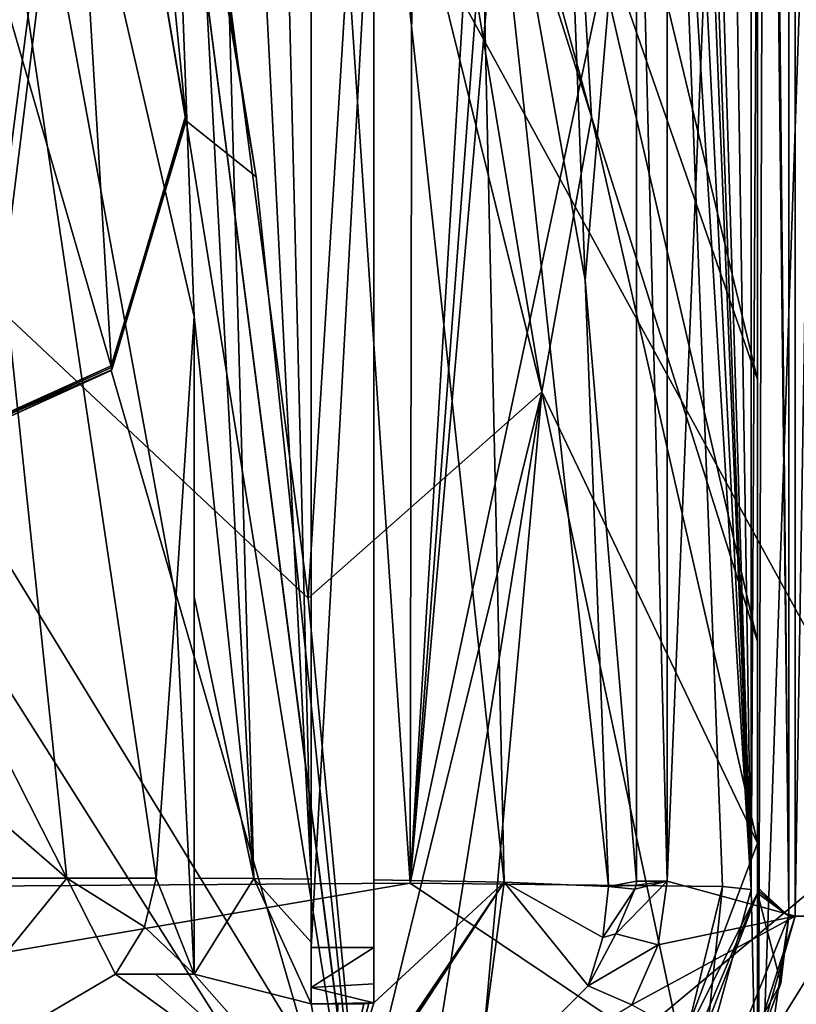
# Model space of a CAD drawing. Extents: x -54 to 446, y -6 to 1624.
# Tile 212 of 225: x 100 to 113, y 1562 to 1578. Entities that reach past the tile are written whole.
import ezdxf

# ---------------------------------------------------------------- set-up
doc = ezdxf.new("R2010")
doc.units = 0
doc.header["$LTSCALE"] = 46.933333
for name, color, linetype in [('1026', 7, 'CONTINUOUS'), ('1057', 7, 'CONTINUOUS'), ('1078', 7, 'CONTINUOUS'), ('1082', 7, 'CONTINUOUS'), ('1097', 7, 'CONTINUOUS'), ('1123', 7, 'CONTINUOUS'), ('1127', 7, 'CONTINUOUS'), ('1134', 7, 'CONTINUOUS'), ('1145', 7, 'CONTINUOUS'), ('1159', 7, 'CONTINUOUS'), ('1187', 7, 'CONTINUOUS'), ('1219', 7, 'CONTINUOUS'), ('1261', 7, 'CONTINUOUS'), ('1302', 7, 'CONTINUOUS'), ('1315', 7, 'CONTINUOUS'), ('1328', 7, 'CONTINUOUS'), ('1366', 7, 'CONTINUOUS'), ('1369', 7, 'CONTINUOUS'), ('1373', 7, 'CONTINUOUS'), ('1394', 7, 'CONTINUOUS'), ('1397', 7, 'CONTINUOUS'), ('1398', 7, 'CONTINUOUS'), ('1412', 7, 'CONTINUOUS'), ('1418', 7, 'CONTINUOUS'), ('1438', 7, 'CONTINUOUS'), ('1445', 7, 'CONTINUOUS'), ('1450', 7, 'CONTINUOUS'), ('1455', 7, 'CONTINUOUS'), ('1481', 7, 'CONTINUOUS'), ('1482', 7, 'CONTINUOUS'), ('1507', 7, 'CONTINUOUS'), ('1521', 7, 'CONTINUOUS'), ('1533', 7, 'CONTINUOUS'), ('1536', 7, 'CONTINUOUS'), ('1548', 7, 'CONTINUOUS'), ('1564', 7, 'CONTINUOUS'), ('1566', 7, 'CONTINUOUS'), ('847', 7, 'CONTINUOUS'), ('848', 7, 'CONTINUOUS'), ('854', 7, 'CONTINUOUS'), ('863', 7, 'CONTINUOUS'), ('878', 7, 'CONTINUOUS'), ('879', 7, 'CONTINUOUS'), ('901', 7, 'CONTINUOUS'), ('950', 7, 'CONTINUOUS'), ('960', 7, 'CONTINUOUS'), ('978', 7, 'CONTINUOUS'), ('988', 7, 'CONTINUOUS')]:
    doc.layers.add(name, color=color, linetype=linetype)

msp = doc.modelspace()

# ---------------------------------------------------------------- linework, layer by layer
at = {"layer": '1026', "color": 7, "linetype": 'CONTINUOUS'}
for points in [[(104.9, 1562.1, 2.955), (105.325, 1562.1, 3.395), (105.738, 1562.1, 3.847), (104.9, 1562.1, 2.955)], [(104.9, 1562.1, 2.955), (105.738, 1562.1, 3.847), (104.9, 1562.1, 3.847), (104.9, 1562.1, 2.955)]]:
    msp.add_3dface(points, dxfattribs=at)
at = {"layer": '1057', "color": 7, "linetype": 'CONTINUOUS'}
for points in [[(111.123, 1613.462, 7.292), (111.9, 1563.917, 8.958), (110.365, 1613.438, 5.666), (111.123, 1613.462, 7.292)], [(111.9, 1613.485, 8.958), (111.9, 1563.917, 8.958), (111.123, 1613.462, 7.292), (111.9, 1613.485, 8.958)], [(111.9, 1563.917, 8.958), (110.365, 1605.781, 5.666), (110.365, 1613.438, 5.666), (111.9, 1563.917, 8.958)], [(110.365, 1605.781, 5.666), (111.9, 1563.917, 8.958), (110.249, 1604.576, 5.418), (110.365, 1605.781, 5.666)], [(111.9, 1563.917, 8.958), (109.923, 1603.635, 4.719), (110.249, 1604.576, 5.418), (111.9, 1563.917, 8.958)], [(111.9, 1563.917, 8.958), (110.678, 1583.798, 6.339), (109.923, 1603.635, 4.719), (111.9, 1563.917, 8.958)], [(111.9, 1563.917, 8.958), (111.444, 1563.964, 7.981), (110.678, 1583.798, 6.339), (111.9, 1563.917, 8.958)]]:
    msp.add_3dface(points, dxfattribs=at)
at = {"layer": '1078', "color": 7, "linetype": 'CONTINUOUS'}
for points in [[(105.9, 1562.995, 4.841), (105.9, 1581.2, 6.754), (104.9, 1562.995, 4.841), (105.9, 1562.995, 4.841)], [(105.9, 1581.2, 6.754), (104.9, 1581.2, 6.754), (104.9, 1562.995, 4.841), (105.9, 1581.2, 6.754)]]:
    msp.add_3dface(points, dxfattribs=at)
at = {"layer": '1082', "color": 7, "linetype": 'CONTINUOUS'}
for points in [[(111.73, 1560.8, 11.805), (112.6, 1563.492, 11.805), (111.897, 1561.047, 10.919), (111.73, 1560.8, 11.805)], [(112.6, 1563.492, 11.805), (112.6, 1563.492, 10.919), (111.897, 1561.047, 10.919), (112.6, 1563.492, 11.805)]]:
    msp.add_3dface(points, dxfattribs=at)
at = {"layer": '1097', "color": 7, "linetype": 'CONTINUOUS'}
msp.add_3dface([(113.9, 1563.456, 8.986), (112.839, 1559.897, 10.919), (112.01, 1558.874, 8.96), (113.9, 1563.456, 8.986)], dxfattribs=at)
at = {"layer": '1123', "color": 7, "linetype": 'CONTINUOUS'}
for points in [[(103.038, 1573.035), (102.748, 1568.53), (103.038, 1562.572), (103.038, 1573.035)], [(102.748, 1568.53), (102.437, 1564.1), (103.038, 1562.572), (102.748, 1568.53)], [(102.437, 1564.1), (102.25, 1563.326), (103.038, 1562.572), (102.437, 1564.1)], [(102.25, 1563.326), (101.789, 1562.572), (103.038, 1562.572), (102.25, 1563.326)]]:
    msp.add_3dface(points, dxfattribs=at)
at = {"layer": '1127', "color": 7, "linetype": 'CONTINUOUS'}
for points in [[(110.563, 1564.053, 10.919), (110.563, 1583.35, 10.919), (110.074, 1583.33, 9.775), (110.563, 1564.053, 10.919)], [(110.563, 1564.053, 10.919), (110.074, 1583.33, 9.775), (110.074, 1564.049, 9.775), (110.563, 1564.053, 10.919)]]:
    msp.add_3dface(points, dxfattribs=at)
at = {"layer": '1134', "color": 7, "linetype": 'CONTINUOUS'}
for points in [[(110.074, 1583.33, 9.775), (108.886, 1583.286, 7.226), (109.258, 1573.612, 8.025), (110.074, 1583.33, 9.775)], [(110.074, 1564.049, 9.775), (110.074, 1583.33, 9.775), (109.258, 1573.612, 8.025), (110.074, 1564.049, 9.775)], [(109.631, 1563.964, 8.826), (110.074, 1564.049, 9.775), (109.258, 1573.612, 8.025), (109.631, 1563.964, 8.826)], [(110.068, 1563.988, 9.761), (110.074, 1564.049, 9.775), (109.631, 1563.964, 8.826), (110.068, 1563.988, 9.761)], [(110.047, 1563.921, 9.717), (110.068, 1563.988, 9.761), (109.631, 1563.964, 8.826), (110.047, 1563.921, 9.717)]]:
    msp.add_3dface(points, dxfattribs=at)
at = {"layer": '1145', "color": 7, "linetype": 'CONTINUOUS'}
for points in [[(103.038, 1568.574, 0.229), (103.038, 1573.035), (103.038, 1562.572), (103.038, 1568.574, 0.229)], [(103.038, 1564.098, 0.462), (103.038, 1568.574, 0.229), (103.038, 1562.572), (103.038, 1564.098, 0.462)], [(103.038, 1563.323, 0.6), (103.038, 1564.098, 0.462), (103.038, 1562.572), (103.038, 1563.323, 0.6)], [(103.038, 1562.572, 0.935), (103.038, 1563.323, 0.6), (103.038, 1562.572), (103.038, 1562.572, 0.935)]]:
    msp.add_3dface(points, dxfattribs=at)
at = {"layer": '1159', "color": 7, "linetype": 'CONTINUOUS'}
for points in [[(105.9, 1562.417, 4.577), (105.9, 1562.995, 4.841), (104.9, 1562.357, 4.516), (105.9, 1562.417, 4.577)], [(105.9, 1562.995, 4.841), (104.9, 1562.995, 4.841), (104.9, 1562.357, 4.516), (105.9, 1562.995, 4.841)], [(105.9, 1562.115, 4.017), (105.9, 1562.417, 4.577), (104.9, 1562.357, 4.516), (105.9, 1562.115, 4.017)], [(105.9, 1562.115, 4.017), (104.9, 1562.357, 4.516), (104.9, 1562.1, 3.847), (105.9, 1562.115, 4.017)], [(105.816, 1562.104, 3.931), (105.9, 1562.115, 4.017), (104.9, 1562.1, 3.847), (105.816, 1562.104, 3.931)], [(105.738, 1562.1, 3.847), (105.816, 1562.104, 3.931), (104.9, 1562.1, 3.847), (105.738, 1562.1, 3.847)]]:
    msp.add_3dface(points, dxfattribs=at)
at = {"layer": '1187', "color": 7, "linetype": 'CONTINUOUS'}
for points in [[(105.9, 1573.969, 2.781), (105.9, 1583.202, 2.448), (105.9, 1581.2, 6.754), (105.9, 1573.969, 2.781)], [(105.9, 1562.995, 4.841), (105.9, 1573.969, 2.781), (105.9, 1581.2, 6.754), (105.9, 1562.995, 4.841)], [(105.9, 1564.07, 3.163), (105.9, 1573.969, 2.781), (105.9, 1562.995, 4.841), (105.9, 1564.07, 3.163)], [(105.9, 1563.087, 3.387), (105.9, 1564.07, 3.163), (105.9, 1562.995, 4.841), (105.9, 1563.087, 3.387)], [(105.9, 1562.115, 4.017), (105.9, 1563.087, 3.387), (105.9, 1562.417, 4.577), (105.9, 1562.115, 4.017)], [(105.9, 1562.417, 4.577), (105.9, 1563.087, 3.387), (105.9, 1562.995, 4.841), (105.9, 1562.417, 4.577)]]:
    msp.add_3dface(points, dxfattribs=at)
at = {"layer": '1219', "color": 7, "linetype": 'CONTINUOUS'}
for points in [[(103.991, 1564.092, 1.262), (102.847, 1604.379, -1.686), (102, 1601.1, -2.272), (103.991, 1564.092, 1.262)], [(103.906, 1604.095, -0.625), (102.847, 1604.379, -1.686), (104.9, 1564.083, 2.112), (103.906, 1604.095, -0.625)], [(104.9, 1564.083, 2.112), (102.847, 1604.379, -1.686), (103.991, 1564.092, 1.262), (104.9, 1564.083, 2.112)], [(104.9, 1584.127, 1.255), (103.906, 1604.095, -0.625), (104.9, 1564.083, 2.112), (104.9, 1584.127, 1.255)], [(103.038, 1573.035), (102, 1601.1, -2.272), (97.602, 1596.601, -4.863), (103.038, 1573.035)], [(103.038, 1573.035), (103.991, 1564.092, 1.262), (102, 1601.1, -2.272), (103.038, 1573.035)], [(100, 1566.1, -1.704), (101.016, 1564.101, -0.974), (97.602, 1596.601, -4.863), (100, 1566.1, -1.704)], [(102.748, 1568.53), (103.038, 1573.035), (97.602, 1596.601, -4.863), (102.748, 1568.53)], [(102.437, 1564.1), (102.748, 1568.53), (97.602, 1596.601, -4.863), (102.437, 1564.1)], [(101.016, 1564.101, -0.974), (102.437, 1564.1), (97.602, 1596.601, -4.863), (101.016, 1564.101, -0.974)], [(103.038, 1568.574, 0.229), (103.991, 1564.092, 1.262), (103.038, 1573.035), (103.038, 1568.574, 0.229)], [(103.038, 1564.098, 0.462), (103.991, 1564.092, 1.262), (103.038, 1568.574, 0.229), (103.038, 1564.098, 0.462)], [(100, 1566.1, -1.704), (99.882, 1565.075, -1.708), (101.016, 1564.101, -0.974), (100, 1566.1, -1.704)], [(99.882, 1565.075, -1.708), (99.529, 1564.096, -1.839), (101.016, 1564.101, -0.974), (99.882, 1565.075, -1.708)]]:
    msp.add_3dface(points, dxfattribs=at)
at = {"layer": '1261', "color": 7, "linetype": 'CONTINUOUS'}
for points in [[(101.789, 1562.572), (102.422, 1562.572, 0.457), (103.038, 1562.572), (101.789, 1562.572)], [(102.422, 1562.572, 0.457), (103.038, 1562.572, 0.935), (103.038, 1562.572), (102.422, 1562.572, 0.457)]]:
    msp.add_3dface(points, dxfattribs=at)
at = {"layer": '1302', "color": 7, "linetype": 'CONTINUOUS'}
for points in [[(107.539, 1583.242, 4.746), (105.9, 1583.202, 2.448), (107.973, 1564.035, 5.858), (107.539, 1583.242, 4.746)], [(108.886, 1583.286, 7.226), (107.539, 1583.242, 4.746), (109.258, 1573.612, 8.025), (108.886, 1583.286, 7.226)], [(107.539, 1583.242, 4.746), (109.631, 1563.964, 8.826), (109.258, 1573.612, 8.025), (107.539, 1583.242, 4.746)], [(109.631, 1563.964, 8.826), (107.539, 1583.242, 4.746), (107.973, 1564.035, 5.858), (109.631, 1563.964, 8.826)], [(105.9, 1583.202, 2.448), (105.9, 1573.969, 2.781), (105.9, 1564.07, 3.163), (105.9, 1583.202, 2.448)], [(105.9, 1583.202, 2.448), (105.9, 1564.07, 3.163), (107.973, 1564.035, 5.858), (105.9, 1583.202, 2.448)]]:
    msp.add_3dface(points, dxfattribs=at)
at = {"layer": '1315', "color": 7, "linetype": 'CONTINUOUS'}
for points in [[(104.9, 1584.127, 1.255), (104.9, 1564.083, 2.112), (104.9, 1581.2, 6.754), (104.9, 1584.127, 1.255)], [(104.9, 1564.083, 2.112), (104.9, 1563.082, 2.337), (104.9, 1581.2, 6.754), (104.9, 1564.083, 2.112)], [(104.9, 1581.2, 6.754), (104.9, 1563.082, 2.337), (104.9, 1562.995, 4.841), (104.9, 1581.2, 6.754)], [(104.9, 1563.082, 2.337), (104.9, 1562.1, 2.955), (104.9, 1562.995, 4.841), (104.9, 1563.082, 2.337)], [(104.9, 1562.995, 4.841), (104.9, 1562.1, 2.955), (104.9, 1562.357, 4.516), (104.9, 1562.995, 4.841)], [(104.9, 1562.357, 4.516), (104.9, 1562.1, 2.955), (104.9, 1562.1, 3.847), (104.9, 1562.357, 4.516)]]:
    msp.add_3dface(points, dxfattribs=at)
at = {"layer": '1328', "color": 7, "linetype": 'CONTINUOUS'}
for points in [[(113.4, 1563.492, 10.919), (112.47, 1560.461, 10.919), (113.9, 1563.456, 10.919), (113.4, 1563.492, 10.919)], [(113.9, 1563.456, 10.919), (112.47, 1560.461, 10.919), (112.839, 1559.897, 10.919), (113.9, 1563.456, 10.919)]]:
    msp.add_3dface(points, dxfattribs=at)
at = {"layer": '1366', "color": 7, "linetype": 'CONTINUOUS'}
for points in [[(114, 1563.525, 8.987), (112.103, 1558.859, 8.962), (114, 1563.525, 10.96), (114, 1563.525, 8.987)], [(112.103, 1558.859, 8.962), (113.471, 1560.919, 10.96), (114, 1563.525, 10.96), (112.103, 1558.859, 8.962)]]:
    msp.add_3dface(points, dxfattribs=at)
at = {"layer": '1369', "color": 7, "linetype": 'CONTINUOUS'}
for points in [[(106.189, 1586.194, 16.351), (105.859, 1588.954, 16.636), (109.358, 1576.212, 15.218), (106.189, 1586.194, 16.351)], [(109.358, 1576.212, 15.218), (105.859, 1588.954, 16.636), (109.129, 1580.286, 15.595), (109.358, 1576.212, 15.218)], [(105.762, 1583.206, 16.097), (106.189, 1586.194, 16.351), (108.571, 1571.837, 14.867), (105.762, 1583.206, 16.097)], [(108.571, 1571.837, 14.867), (106.189, 1586.194, 16.351), (109.358, 1576.212, 15.218), (108.571, 1571.837, 14.867)], [(109.129, 1580.286, 15.595), (108.952, 1584.717, 15.989), (112, 1572.031, 14.563), (109.129, 1580.286, 15.595)], [(112, 1572.031, 14.563), (108.952, 1584.717, 15.989), (112, 1578.595, 15.06), (112, 1572.031, 14.563)], [(103.175, 1581.334, 15.961), (105.762, 1583.206, 16.097), (104.851, 1568.553, 14.618), (103.175, 1581.334, 15.961)], [(104.851, 1568.553, 14.618), (105.762, 1583.206, 16.097), (108.571, 1571.837, 14.867), (104.851, 1568.553, 14.618)], [(109.358, 1576.212, 15.218), (109.129, 1580.286, 15.595), (112, 1567.865, 14.227), (109.358, 1576.212, 15.218)], [(112, 1567.865, 14.227), (109.129, 1580.286, 15.595), (112, 1572.031, 14.563), (112, 1567.865, 14.227)], [(108.571, 1571.837, 14.867), (109.358, 1576.212, 15.218), (112, 1564.654, 13.955), (108.571, 1571.837, 14.867)], [(112, 1564.654, 13.955), (109.358, 1576.212, 15.218), (112, 1567.865, 14.227), (112, 1564.654, 13.955)], [(104.851, 1568.553, 14.618), (108.571, 1571.837, 14.867), (105.662, 1559.966, 13.716), (104.851, 1568.553, 14.618)], [(105.662, 1559.966, 13.716), (108.571, 1571.837, 14.867), (106.672, 1559.964, 13.707), (105.662, 1559.966, 13.716)], [(106.672, 1559.964, 13.707), (108.571, 1571.837, 14.867), (107.5, 1559.961, 13.694), (106.672, 1559.964, 13.707)], [(107.5, 1559.961, 13.694), (108.571, 1571.837, 14.867), (110.782, 1561.432, 13.738), (107.5, 1559.961, 13.694)], [(110.782, 1561.432, 13.738), (108.571, 1571.837, 14.867), (112, 1564.654, 13.955), (110.782, 1561.432, 13.738)]]:
    msp.add_3dface(points, dxfattribs=at)
at = {"layer": '1373', "color": 7, "linetype": 'CONTINUOUS'}
for points in [[(111.947, 1559.661, 11.847), (113.5, 1563.492, 11.847), (111.999, 1559.716, 10.96), (111.947, 1559.661, 11.847)], [(111.999, 1559.716, 10.96), (113.5, 1563.492, 11.847), (113.111, 1561.46, 10.96), (111.999, 1559.716, 10.96)]]:
    msp.add_3dface(points, dxfattribs=at)
at = {"layer": '1394', "color": 7, "linetype": 'CONTINUOUS'}
for points in [[(101.729, 1572.185, 17.614), (102.907, 1576.151, 18.333), (102.906, 1576.178, 18.034), (101.729, 1572.185, 17.614)], [(102.906, 1576.178, 18.034), (102.907, 1576.151, 18.333), (102.899, 1576.221, 18.057), (102.906, 1576.178, 18.034)], [(101.719, 1572.173, 18.015), (102.91, 1576.148, 18.433), (101.729, 1572.185, 17.614), (101.719, 1572.173, 18.015)], [(102.91, 1576.148, 18.433), (102.907, 1576.151, 18.333), (101.729, 1572.185, 17.614), (102.91, 1576.148, 18.433)], [(97.957, 1570.466, 17.434), (101.719, 1572.173, 18.015), (101.729, 1572.185, 17.614), (97.957, 1570.466, 17.434)], [(97.957, 1570.466, 17.836), (101.719, 1572.173, 18.015), (97.957, 1570.466, 17.434), (97.957, 1570.466, 17.836)]]:
    msp.add_3dface(points, dxfattribs=at)
at = {"layer": '1397', "color": 7, "linetype": 'CONTINUOUS'}
for points in [[(112.5, 1613.536, 10.96), (112.5, 1563.492, 10.96), (112, 1613.403, 10.96), (112.5, 1613.536, 10.96)], [(112, 1613.403, 10.96), (112.5, 1563.492, 10.96), (112, 1613.357, 10.96), (112, 1613.403, 10.96)], [(112, 1613.357, 10.96), (112.5, 1563.492, 10.96), (112, 1608.594, 10.96), (112, 1613.357, 10.96)], [(112, 1608.594, 10.96), (112.5, 1563.492, 10.96), (112, 1607.794, 10.96), (112, 1608.594, 10.96)], [(112, 1607.794, 10.96), (112.5, 1563.492, 10.96), (112, 1563.952, 10.96), (112, 1607.794, 10.96)], [(112, 1563.952, 10.96), (112.5, 1563.492, 10.96), (112, 1563.905, 10.96), (112, 1563.952, 10.96)], [(112, 1563.905, 10.96), (112.5, 1563.492, 10.96), (111.999, 1563.858, 10.96), (112, 1563.905, 10.96)], [(112.5, 1563.492, 10.96), (112.373, 1562.43, 10.96), (111.999, 1563.858, 10.96), (112.5, 1563.492, 10.96)], [(112.373, 1562.43, 10.96), (111.999, 1561.428, 10.96), (111.999, 1563.858, 10.96), (112.373, 1562.43, 10.96)]]:
    msp.add_3dface(points, dxfattribs=at)
at = {"layer": '1398', "color": 7, "linetype": 'CONTINUOUS'}
for points in [[(112.373, 1562.43, 10.96), (112.5, 1563.492, 10.96), (111.23, 1560.358, 11.847), (112.373, 1562.43, 10.96)], [(111.23, 1560.358, 11.847), (112.5, 1563.492, 10.96), (112.5, 1563.492, 11.847), (111.23, 1560.358, 11.847)], [(111.999, 1561.428, 10.96), (112.373, 1562.43, 10.96), (111.23, 1560.358, 11.847), (111.999, 1561.428, 10.96)]]:
    msp.add_3dface(points, dxfattribs=at)
at = {"layer": '1412', "color": 7, "linetype": 'CONTINUOUS'}
for points in [[(112.5, 1563.492, 11.847), (112.5, 1613.536, 11.847), (113.5, 1563.492, 11.847), (112.5, 1563.492, 11.847)], [(113.5, 1563.492, 11.847), (112.5, 1613.536, 11.847), (113.5, 1613.536, 11.847), (113.5, 1563.492, 11.847)], [(111.23, 1560.358, 11.847), (112.5, 1563.492, 11.847), (111.947, 1559.661, 11.847), (111.23, 1560.358, 11.847)], [(111.947, 1559.661, 11.847), (112.5, 1563.492, 11.847), (113.5, 1563.492, 11.847), (111.947, 1559.661, 11.847)]]:
    msp.add_3dface(points, dxfattribs=at)
at = {"layer": '1418', "color": 7, "linetype": 'CONTINUOUS'}
for points in [[(102.91, 1576.148, 18.433), (101.525, 1590.129, 19.902), (100.674, 1589.396, 19.825), (102.91, 1576.148, 18.433)], [(104.025, 1575.254, 18.339), (101.525, 1590.129, 19.902), (102.91, 1576.148, 18.433), (104.025, 1575.254, 18.339)], [(101.719, 1572.173, 18.015), (105.817, 1558.041, 16.53), (102.91, 1576.148, 18.433), (101.719, 1572.173, 18.015)], [(105.817, 1558.041, 16.53), (104.025, 1575.254, 18.339), (102.91, 1576.148, 18.433), (105.817, 1558.041, 16.53)], [(97.957, 1570.466, 17.836), (105.817, 1558.041, 16.53), (101.719, 1572.173, 18.015), (97.957, 1570.466, 17.836)], [(-0.233, 1558.041, 16.53), (105.817, 1558.041, 16.53), (29.723, 1570.466, 17.836), (-0.233, 1558.041, 16.53)], [(29.723, 1570.466, 17.836), (105.817, 1558.041, 16.53), (97.957, 1570.466, 17.836), (29.723, 1570.466, 17.836)]]:
    msp.add_3dface(points, dxfattribs=at)
at = {"layer": '1438', "color": 7, "linetype": 'CONTINUOUS'}
for points in [[(103.175, 1581.334, 15.961), (104.851, 1568.553, 14.618), (94.455, 1578.3, 15.643), (103.175, 1581.334, 15.961)], [(104.851, 1568.553, 14.618), (105.662, 1559.966, 13.716), (94.455, 1578.3, 15.643), (104.851, 1568.553, 14.618)], [(105.662, 1559.966, 13.716), (94.455, 1559.966, 13.716), (94.455, 1578.3, 15.643), (105.662, 1559.966, 13.716)]]:
    msp.add_3dface(points, dxfattribs=at)
at = {"layer": '1445', "color": 7, "linetype": 'CONTINUOUS'}
for points in [[(101.724, 1572.224, 17.92), (100.694, 1589.294, 19.714), (98.393, 1583.703, 19.126), (101.724, 1572.224, 17.92)], [(101.724, 1572.224, 17.92), (102.907, 1576.151, 18.333), (100.694, 1589.294, 19.714), (101.724, 1572.224, 17.92)], [(98, 1570.535, 17.742), (101.724, 1572.224, 17.92), (98.393, 1583.703, 19.126), (98, 1570.535, 17.742)]]:
    msp.add_3dface(points, dxfattribs=at)
at = {"layer": '1450', "color": 7, "linetype": 'CONTINUOUS'}
for points in [[(112.286, 1558.728, 8.965), (114, 1563.525, 8.987), (114.306, 1563.677, 8.99), (112.286, 1558.728, 8.965)], [(112.103, 1558.859, 8.962), (114, 1563.525, 8.987), (112.286, 1558.728, 8.965), (112.103, 1558.859, 8.962)]]:
    msp.add_3dface(points, dxfattribs=at)
at = {"layer": '1455', "color": 7, "linetype": 'CONTINUOUS'}
for points in [[(111.999, 1561.428, 10.96), (110.397, 1559.683, 10.928), (111.999, 1563.858, 10.96), (111.999, 1561.428, 10.96)], [(111.999, 1563.858, 10.96), (110.397, 1559.683, 10.928), (110.633, 1560.64, 10.934), (111.999, 1563.858, 10.96)]]:
    msp.add_3dface(points, dxfattribs=at)
at = {"layer": '1481', "color": 7, "linetype": 'CONTINUOUS'}
for points in [[(101.72, 1572.251, 17.621), (102.906, 1576.178, 18.034), (101.724, 1572.224, 17.92), (101.72, 1572.251, 17.621)], [(102.899, 1576.221, 18.057), (102.907, 1576.151, 18.333), (101.724, 1572.224, 17.92), (102.899, 1576.221, 18.057)], [(102.906, 1576.178, 18.034), (102.899, 1576.221, 18.057), (101.724, 1572.224, 17.92), (102.906, 1576.178, 18.034)], [(98, 1570.566, 17.444), (101.72, 1572.251, 17.621), (98, 1570.535, 17.742), (98, 1570.566, 17.444)], [(98, 1570.535, 17.742), (101.72, 1572.251, 17.621), (101.724, 1572.224, 17.92), (98, 1570.535, 17.742)]]:
    msp.add_3dface(points, dxfattribs=at)
at = {"layer": '1482', "color": 7, "linetype": 'CONTINUOUS'}
for points in [[(110.782, 1561.432, 13.738), (112, 1564.654, 13.955), (111.999, 1563.858, 10.96), (110.782, 1561.432, 13.738)], [(112, 1564.654, 13.955), (112, 1563.905, 10.96), (111.999, 1563.858, 10.96), (112, 1564.654, 13.955)], [(112, 1563.905, 10.96), (112, 1564.654, 13.955), (112, 1564.294, 12.46), (112, 1563.905, 10.96)], [(112, 1563.952, 10.96), (112, 1563.905, 10.96), (112, 1564.294, 12.46), (112, 1563.952, 10.96)], [(110.782, 1561.432, 13.738), (111.999, 1563.858, 10.96), (110.633, 1560.64, 10.934), (110.782, 1561.432, 13.738)]]:
    msp.add_3dface(points, dxfattribs=at)
at = {"layer": '1507', "color": 7, "linetype": 'CONTINUOUS'}
for points in [[(101.729, 1572.185, 17.614), (102.906, 1576.178, 18.034), (101.72, 1572.251, 17.621), (101.729, 1572.185, 17.614)], [(101.729, 1572.185, 17.614), (101.72, 1572.251, 17.621), (98, 1570.566, 17.444), (101.729, 1572.185, 17.614)], [(97.957, 1570.466, 17.434), (101.729, 1572.185, 17.614), (98, 1570.566, 17.444), (97.957, 1570.466, 17.434)]]:
    msp.add_3dface(points, dxfattribs=at)
at = {"layer": '1521', "color": 7, "linetype": 'CONTINUOUS'}
msp.add_3dface([(112.286, 1558.728, 8.965), (114.306, 1563.677, 8.99), (112.781, 1558.255, 9.764), (112.286, 1558.728, 8.965)], dxfattribs=at)
at = {"layer": '1533', "color": 7, "linetype": 'CONTINUOUS'}
for points in [[(102.91, 1576.148, 18.433), (100.674, 1589.396, 19.825), (102.907, 1576.151, 18.333), (102.91, 1576.148, 18.433)], [(102.907, 1576.151, 18.333), (100.674, 1589.396, 19.825), (100.694, 1589.294, 19.714), (102.907, 1576.151, 18.333)]]:
    msp.add_3dface(points, dxfattribs=at)
at = {"layer": '1536', "color": 7, "linetype": 'CONTINUOUS'}
for points in [[(112.5, 1563.492, 11.847), (112.5, 1563.492, 10.96), (112.5, 1613.536, 10.96), (112.5, 1563.492, 11.847)], [(112.5, 1613.536, 11.847), (112.5, 1563.492, 11.847), (112.5, 1613.536, 10.96), (112.5, 1613.536, 11.847)]]:
    msp.add_3dface(points, dxfattribs=at)
at = {"layer": '1548', "color": 7, "linetype": 'CONTINUOUS'}
for points in [[(112, 1603.355, 16.106), (112, 1607.794, 16.066), (112, 1563.952, 10.96), (112, 1603.355, 16.106)], [(112, 1607.794, 16.066), (112, 1607.794, 10.96), (112, 1563.952, 10.96), (112, 1607.794, 16.066)], [(112, 1597.948, 16.038), (112, 1603.355, 16.106), (112, 1563.952, 10.96), (112, 1597.948, 16.038)], [(112, 1591.391, 15.814), (112, 1597.948, 16.038), (112, 1563.952, 10.96), (112, 1591.391, 15.814)], [(112, 1584.847, 15.471), (112, 1591.391, 15.814), (112, 1563.952, 10.96), (112, 1584.847, 15.471)], [(112, 1578.595, 15.06), (112, 1584.847, 15.471), (112, 1563.952, 10.96), (112, 1578.595, 15.06)], [(112, 1572.031, 14.563), (112, 1578.595, 15.06), (112, 1563.952, 10.96), (112, 1572.031, 14.563)], [(112, 1567.865, 14.227), (112, 1572.031, 14.563), (112, 1563.952, 10.96), (112, 1567.865, 14.227)], [(112, 1564.654, 13.955), (112, 1567.865, 14.227), (112, 1563.952, 10.96), (112, 1564.654, 13.955)], [(112, 1564.654, 13.955), (112, 1563.952, 10.96), (112, 1564.294, 12.46), (112, 1564.654, 13.955)]]:
    msp.add_3dface(points, dxfattribs=at)
at = {"layer": '1564', "color": 7, "linetype": 'CONTINUOUS'}
for points in [[(114.364, 1565.162, 16.824), (114.459, 1588.962, 18.229), (102.004, 1587.743, 19.652), (114.364, 1565.162, 16.824)], [(105.821, 1558.041, 16.53), (114.364, 1565.162, 16.824), (102.004, 1587.743, 19.652), (105.821, 1558.041, 16.53)], [(112.635, 1560.438, 16.574), (114.364, 1565.162, 16.824), (105.821, 1558.041, 16.53), (112.635, 1560.438, 16.574)]]:
    msp.add_3dface(points, dxfattribs=at)
at = {"layer": '1566', "color": 7, "linetype": 'CONTINUOUS'}
for points in [[(101.525, 1590.129, 19.902), (104.025, 1575.254, 18.339), (102.004, 1587.743, 19.652), (101.525, 1590.129, 19.902)], [(104.025, 1575.254, 18.339), (105.817, 1558.041, 16.53), (102.004, 1587.743, 19.652), (104.025, 1575.254, 18.339)], [(105.821, 1558.041, 16.53), (102.004, 1587.743, 19.652), (105.817, 1558.041, 16.53), (105.821, 1558.041, 16.53)]]:
    msp.add_3dface(points, dxfattribs=at)
at = {"layer": '847', "color": 7, "linetype": 'CONTINUOUS'}
for points in [[(101.016, 1564.101, -0.974), (99.529, 1564.096, -1.839), (97.946, 1560.32, 1.6), (101.016, 1564.101, -0.974)], [(101.016, 1564.101, -0.974), (97.946, 1560.32, 1.6), (101.789, 1562.572), (101.016, 1564.101, -0.974)], [(102.437, 1564.1), (101.016, 1564.101, -0.974), (102.25, 1563.326), (102.437, 1564.1)], [(102.25, 1563.326), (101.016, 1564.101, -0.974), (101.789, 1562.572), (102.25, 1563.326)], [(103.991, 1564.092, 1.262), (103.038, 1564.098, 0.462), (103.038, 1562.572, 0.935), (103.991, 1564.092, 1.262)], [(103.038, 1562.572, 0.935), (103.038, 1564.098, 0.462), (103.038, 1563.323, 0.6), (103.038, 1562.572, 0.935)], [(104.9, 1562.1, 2.955), (103.991, 1564.092, 1.262), (103.038, 1562.572, 0.935), (104.9, 1562.1, 2.955)], [(104.9, 1564.083, 2.112), (103.991, 1564.092, 1.262), (104.9, 1563.082, 2.337), (104.9, 1564.083, 2.112)], [(104.9, 1563.082, 2.337), (103.991, 1564.092, 1.262), (104.9, 1562.1, 2.955), (104.9, 1563.082, 2.337)], [(107.973, 1564.035, 5.858), (105.9, 1562.115, 4.017), (105.271, 1560.04, 8.815), (107.973, 1564.035, 5.858)], [(105.309, 1560.041, 8.819), (107.973, 1564.035, 5.858), (105.271, 1560.04, 8.815), (105.309, 1560.041, 8.819)], [(105.35, 1560.041, 8.827), (107.973, 1564.035, 5.858), (105.309, 1560.041, 8.819), (105.35, 1560.041, 8.827)], [(105.35, 1560.041, 8.827), (107.507, 1560.586, 8.831), (107.973, 1564.035, 5.858), (105.35, 1560.041, 8.827)], [(105.9, 1564.07, 3.163), (105.9, 1563.087, 3.387), (105.9, 1562.115, 4.017), (105.9, 1564.07, 3.163)], [(105.9, 1564.07, 3.163), (105.9, 1562.115, 4.017), (107.973, 1564.035, 5.858), (105.9, 1564.07, 3.163)], [(107.507, 1560.586, 8.831), (109.307, 1562.385, 8.901), (107.973, 1564.035, 5.858), (107.507, 1560.586, 8.831)], [(109.631, 1563.964, 8.826), (107.973, 1564.035, 5.858), (109.542, 1563.156, 8.829), (109.631, 1563.964, 8.826)], [(107.973, 1564.035, 5.858), (109.307, 1562.385, 8.901), (109.542, 1563.156, 8.829), (107.973, 1564.035, 5.858)], [(97.946, 1560.32, 1.6), (105.271, 1560.04, 8.815), (101.789, 1562.572), (97.946, 1560.32, 1.6)], [(101.789, 1562.572), (105.271, 1560.04, 8.815), (102.422, 1562.572, 0.457), (101.789, 1562.572)], [(102.422, 1562.572, 0.457), (105.271, 1560.04, 8.815), (103.038, 1562.572, 0.935), (102.422, 1562.572, 0.457)], [(105.271, 1560.04, 8.815), (104.9, 1562.1, 2.955), (103.038, 1562.572, 0.935), (105.271, 1560.04, 8.815)], [(105.325, 1562.1, 3.395), (104.9, 1562.1, 2.955), (105.271, 1560.04, 8.815), (105.325, 1562.1, 3.395)], [(105.9, 1562.115, 4.017), (105.816, 1562.104, 3.931), (105.271, 1560.04, 8.815), (105.9, 1562.115, 4.017)], [(105.816, 1562.104, 3.931), (105.738, 1562.1, 3.847), (105.271, 1560.04, 8.815), (105.816, 1562.104, 3.931)], [(105.738, 1562.1, 3.847), (105.325, 1562.1, 3.395), (105.271, 1560.04, 8.815), (105.738, 1562.1, 3.847)]]:
    msp.add_3dface(points, dxfattribs=at)
at = {"layer": '848', "color": 7, "linetype": 'CONTINUOUS'}
for points in [[(111.152, 1561.17, 8.944), (110.753, 1561.144, 8.168), (111.444, 1563.964, 7.981), (111.152, 1561.17, 8.944)], [(111.9, 1563.917, 8.958), (111.152, 1561.17, 8.944), (111.444, 1563.964, 7.981), (111.9, 1563.917, 8.958)]]:
    msp.add_3dface(points, dxfattribs=at)
at = {"layer": '854', "color": 7, "linetype": 'CONTINUOUS'}
for points in [[(113.4, 1563.492, 11.805), (112.302, 1560.227, 11.805), (113.4, 1563.492, 10.919), (113.4, 1563.492, 11.805)], [(113.4, 1563.492, 10.919), (112.302, 1560.227, 11.805), (112.47, 1560.461, 10.919), (113.4, 1563.492, 10.919)]]:
    msp.add_3dface(points, dxfattribs=at)
at = {"layer": '863', "color": 7, "linetype": 'CONTINUOUS'}
for points in [[(106.473, 1564.019, 0.858), (110.753, 1561.144, 8.168), (95.678, 1562.171, -5.141), (106.473, 1564.019, 0.858)], [(98.805, 1563.964, -4.409), (106.473, 1564.019, 0.858), (95.678, 1562.171, -5.141), (98.805, 1563.964, -4.409)], [(111.444, 1563.964, 7.981), (110.753, 1561.144, 8.168), (106.473, 1564.019, 0.858), (111.444, 1563.964, 7.981)], [(110.753, 1561.144, 8.168), (88.027, 1559.888, -4.669), (95.678, 1562.171, -5.141), (110.753, 1561.144, 8.168)]]:
    msp.add_3dface(points, dxfattribs=at)
at = {"layer": '878', "color": 7, "linetype": 'CONTINUOUS'}
for points in [[(111.9, 1563.917, 8.958), (111.9, 1613.485, 8.958), (112.192, 1618.266, 8.963), (111.9, 1563.917, 8.958)], [(112.01, 1558.874, 8.96), (111.9, 1563.917, 8.958), (112.192, 1618.266, 8.963), (112.01, 1558.874, 8.96)], [(113.9, 1613.875, 8.986), (112.01, 1558.874, 8.96), (112.192, 1618.266, 8.963), (113.9, 1613.875, 8.986)], [(113.9, 1613.875, 8.986), (113.9, 1563.456, 8.986), (112.01, 1558.874, 8.96), (113.9, 1613.875, 8.986)], [(111.152, 1561.17, 8.944), (111.9, 1563.917, 8.958), (112.01, 1558.874, 8.96), (111.152, 1561.17, 8.944)]]:
    msp.add_3dface(points, dxfattribs=at)
at = {"layer": '879', "color": 7, "linetype": 'CONTINUOUS'}
for points in [[(106.473, 1564.019, 0.858), (98.805, 1563.964, -4.409), (103.775, 1604.081, -3.531), (106.473, 1564.019, 0.858)], [(103.775, 1604.081, -3.531), (98.805, 1563.964, -4.409), (99.091, 1567.693, -4.524), (103.775, 1604.081, -3.531)], [(103.775, 1604.081, -3.531), (99.091, 1567.693, -4.524), (101.45, 1600.298, -5.149), (103.775, 1604.081, -3.531)], [(106.544, 1603.501, -0.637), (106.473, 1564.019, 0.858), (103.775, 1604.081, -3.531), (106.544, 1603.501, -0.637)], [(110.678, 1583.798, 6.339), (106.473, 1564.019, 0.858), (109.923, 1603.635, 4.719), (110.678, 1583.798, 6.339)], [(109.923, 1603.635, 4.719), (106.473, 1564.019, 0.858), (109.41, 1603.126, 3.685), (109.923, 1603.635, 4.719)], [(108.83, 1603.058, 2.645), (106.473, 1564.019, 0.858), (106.544, 1603.501, -0.637), (108.83, 1603.058, 2.645)], [(109.41, 1603.126, 3.685), (106.473, 1564.019, 0.858), (108.83, 1603.058, 2.645), (109.41, 1603.126, 3.685)], [(101.45, 1600.298, -5.149), (99.091, 1567.693, -4.524), (99.77, 1597.917, -6.061), (101.45, 1600.298, -5.149)], [(111.444, 1563.964, 7.981), (106.473, 1564.019, 0.858), (110.678, 1583.798, 6.339), (111.444, 1563.964, 7.981)]]:
    msp.add_3dface(points, dxfattribs=at)
at = {"layer": '901', "color": 7, "linetype": 'CONTINUOUS'}
for points in [[(112.6, 1563.492, 11.805), (112.6, 1613.536, 11.805), (112.6, 1563.492, 10.919), (112.6, 1563.492, 11.805)], [(112.6, 1613.536, 11.805), (112.6, 1613.536, 10.919), (112.6, 1563.492, 10.919), (112.6, 1613.536, 11.805)]]:
    msp.add_3dface(points, dxfattribs=at)
at = {"layer": '950', "color": 7, "linetype": 'CONTINUOUS'}
for points in [[(113.4, 1563.492, 11.805), (113.4, 1613.536, 11.805), (112.6, 1563.492, 11.805), (113.4, 1563.492, 11.805)], [(112.6, 1563.492, 11.805), (113.4, 1613.536, 11.805), (112.6, 1613.536, 11.805), (112.6, 1563.492, 11.805)], [(112.302, 1560.227, 11.805), (113.4, 1563.492, 11.805), (111.73, 1560.8, 11.805), (112.302, 1560.227, 11.805)], [(111.73, 1560.8, 11.805), (113.4, 1563.492, 11.805), (112.6, 1563.492, 11.805), (111.73, 1560.8, 11.805)]]:
    msp.add_3dface(points, dxfattribs=at)
at = {"layer": '960', "color": 7, "linetype": 'CONTINUOUS'}
for points in [[(112.6, 1563.492, 10.919), (112.6, 1613.536, 10.919), (110.563, 1564.053, 10.919), (112.6, 1563.492, 10.919)], [(110.563, 1564.053, 10.919), (112.6, 1613.536, 10.919), (110.563, 1583.35, 10.919), (110.563, 1564.053, 10.919)], [(110.421, 1563.038, 10.919), (112.6, 1563.492, 10.919), (110.563, 1564.053, 10.919), (110.421, 1563.038, 10.919)], [(111.897, 1561.047, 10.919), (112.6, 1563.492, 10.919), (110, 1562.083, 10.919), (111.897, 1561.047, 10.919)], [(110, 1562.083, 10.919), (112.6, 1563.492, 10.919), (110.421, 1563.038, 10.919), (110, 1562.083, 10.919)]]:
    msp.add_3dface(points, dxfattribs=at)
at = {"layer": '978', "color": 7, "linetype": 'CONTINUOUS'}
for points in [[(110.047, 1563.921, 9.717), (109.631, 1563.964, 8.826), (109.542, 1563.156, 8.829), (110.047, 1563.921, 9.717)], [(109.745, 1563.214, 9.229), (110.047, 1563.921, 9.717), (109.542, 1563.156, 8.829), (109.745, 1563.214, 9.229)], [(109.307, 1562.385, 8.901), (109.745, 1563.214, 9.229), (109.542, 1563.156, 8.829), (109.307, 1562.385, 8.901)]]:
    msp.add_3dface(points, dxfattribs=at)
at = {"layer": '988', "color": 7, "linetype": 'CONTINUOUS'}
for points in [[(110.421, 1563.038, 10.919), (110.563, 1564.053, 10.919), (109.745, 1563.214, 9.229), (110.421, 1563.038, 10.919)], [(110.563, 1564.053, 10.919), (110.047, 1563.921, 9.717), (109.745, 1563.214, 9.229), (110.563, 1564.053, 10.919)], [(110.563, 1564.053, 10.919), (110.068, 1563.988, 9.761), (110.047, 1563.921, 9.717), (110.563, 1564.053, 10.919)], [(110.563, 1564.053, 10.919), (110.074, 1564.049, 9.775), (110.068, 1563.988, 9.761), (110.563, 1564.053, 10.919)], [(109.307, 1562.385, 8.901), (110.421, 1563.038, 10.919), (109.745, 1563.214, 9.229), (109.307, 1562.385, 8.901)], [(110, 1562.083, 10.919), (110.421, 1563.038, 10.919), (109.307, 1562.385, 8.901), (110, 1562.083, 10.919)], [(107.507, 1560.586, 8.831), (110, 1562.083, 10.919), (109.307, 1562.385, 8.901), (107.507, 1560.586, 8.831)]]:
    msp.add_3dface(points, dxfattribs=at)

doc.saveas('drawing.dxf')
